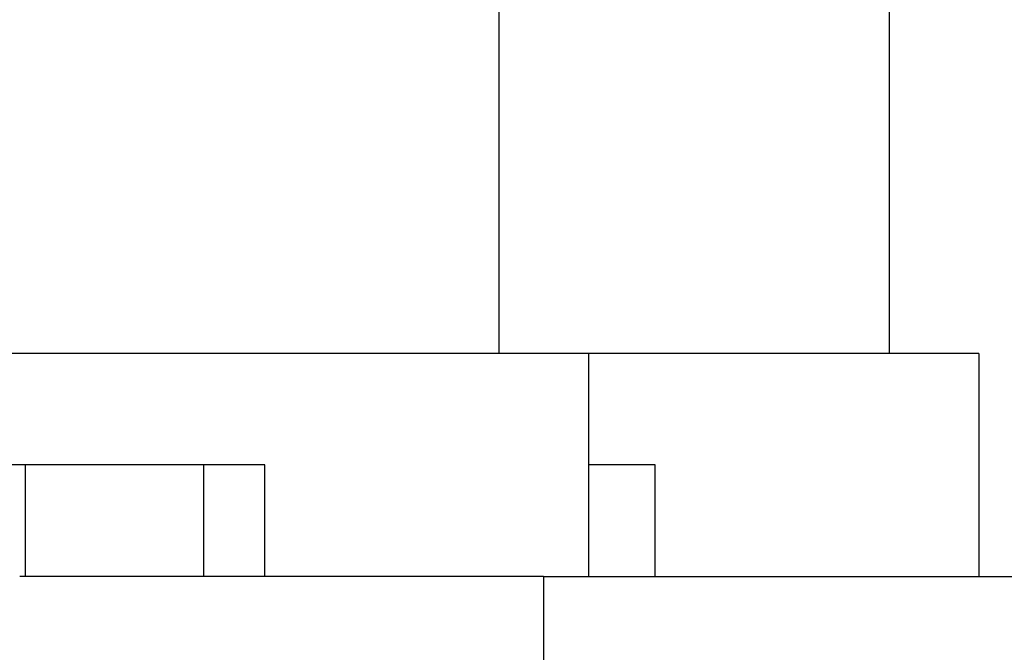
# Model space of a CAD drawing. Header units: inches. Extents: x 0 to 22, y 0 to 17.
# Tile 75 of 217: x 8.044 to 8.221, y 5.4 to 5.513. Entities that reach past the tile are written whole.
import ezdxf

# ---------------------------------------------------------------- set-up
doc = ezdxf.new("R2010")
doc.units = ezdxf.units.IN
doc.header["$LTSCALE"] = 1.21
doc.header["$MEASUREMENT"] = 0
doc.layers.get('0').update_dxf_attribs({"linetype": 'CONTINUOUS'})
doc.layers.add('02___PRT_ALL_AXES', color=7, linetype='CONTINUOUS')
doc.layers.add('DIMENSIONS', color=7, linetype='CONTINUOUS')
doc.styles.get("Standard").update_dxf_attribs({"font": 'txt', "width": 0.8})
doc.dimstyles.new('DIMSTYLE_1', dxfattribs={"dimtxt": 0.125, "dimasz": 0.18, "dimexe": 0.18, "dimexo": 0.0625, "dimgap": 0.09, "dimtad": 0, "dimtih": 1, "dimtoh": 1, "dimdec": 3, "dimzin": 4, "dimdsep": 46, "dimtxsty": 'STANDARD', "dimblk": '_FILLED', "dimblk1": '_FILLED', "dimblk2": '_FILLED', "dimcen": 0.09, "dimadec": 0, "dimazin": 0, "dimtp": 0.001, "dimtm": 0.001, "dimtfac": 1, "dimtdec": 3, "dimtofl": 0, "dimtmove": 0, "dimatfit": 3, "dimldrblk": '_FILLED', "dimfxl": 1, "dimtolj": 1, "dimtzin": 4, "dimarcsym": 0})

# ---------------------------------------------------------------- blocks, each defined once
blk = doc.blocks.new('*D14')
at = {"layer": 'DIMENSIONS', "color": 2, "linetype": 'CONTINUOUS'}
blk.add_line((8.53407, 5.55105), (5.2463, 5.55105), dxfattribs=at)
at = {"layer": 'DIMENSIONS', "color": 2, "linetype": 'CONTINUOUS', "insert": (5.1838, 5.61355), "char_height": 0.125, "width": 1.425, "attachment_point": 3, "line_spacing_factor": 0.9}
blk.add_mtext('2X .200{\\Ftxt.shx;\\W1.000000;\\H0.125000; }[5.07]', dxfattribs=at)
blk = doc.blocks.new('_FILLED')
at = {"color": 0, "linetype": 'BYBLOCK'}
blk.add_solid([(0, 0), (-1, 0.17361), (-1, -0.17361)], dxfattribs=at)

msp = doc.modelspace()

# ---------------------------------------------------------------- linework, layer by layer
at = {"color": 7, "linetype": 'CONTINUOUS'}
for p, q in [((8.2163, 5.45325), (7.9063, 5.45325)), ((8.1463, 5.45325), (8.1463, 5.41325)), ((8.2163, 5.45325), (8.2163, 5.41325)), ((8.0883, 5.43325), (7.9643, 5.43325)), ((8.0883, 5.41325), (8.0883, 5.43325)), ((8.1583, 5.43325), (8.1463, 5.43325)), ((8.1583, 5.41325), (8.1583, 5.43325))]:
    msp.add_line(p, q, dxfattribs=at)
at = {"layer": '02___PRT_ALL_AXES', "color": 7, "linetype": 'CONTINUOUS'}
for p, q in [((8.1303, 5.45325), (8.1303, 5.51725)), ((8.2003, 5.45325), (8.2003, 5.51725)), ((8.0453, 5.43325), (8.0453, 5.41325)), ((8.0773, 5.43325), (8.0773, 5.41325)), ((8.13827, 5.41325), (8.04432, 5.41325)), ((8.13829, 5.35125), (8.13829, 5.41325)), ((8.13829, 5.41325), (8.69795, 5.41325))]:
    msp.add_line(p, q, dxfattribs=at)

# ---------------------------------------------------------------- dimensions: what is measured, and where the dimension line sits
at = {"layer": 'DIMENSIONS', "color": 2, "linetype": 'CONTINUOUS'}
dim = msp.add_ordinate_dim(feature_location=(8.53407, 5.55105), offset=(-3.28777, 0), dtype=0, origin=(5.6838, 5.35125), text='2X <>', dimstyle='DIMSTYLE_1', dxfattribs=at)
dim.commit()
dim.dimension.update_dxf_attribs({"geometry": '*D14', "text_midpoint": (4.2713, 5.55105)})

doc.saveas('drawing.dxf')
